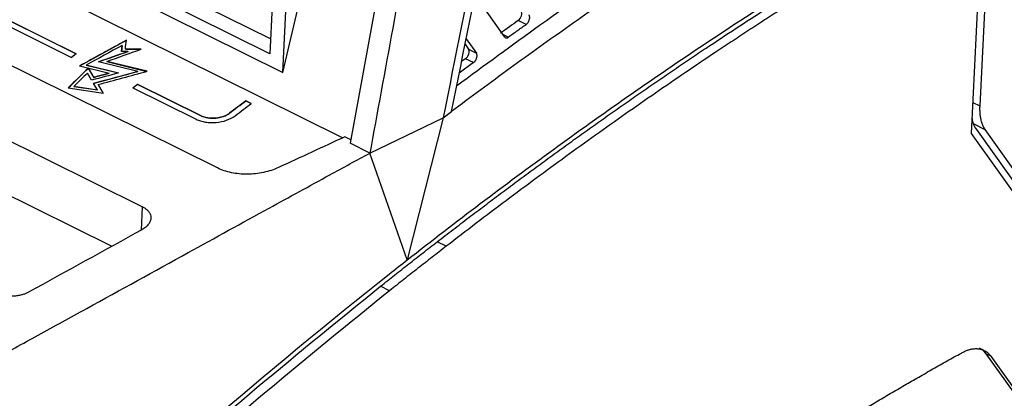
# Model space of a CAD drawing. Header units: millimetres. Extents: x -508 to 796, y -404 to 760.
# Tile 41 of 116: x 644 to 727, y -272 to -240. Entities that reach past the tile are written whole.
import ezdxf

# ---------------------------------------------------------------- set-up
doc = ezdxf.new("R2010")
doc.units = ezdxf.units.MM

msp = doc.modelspace()

# ---------------------------------------------------------------- linework, layer by layer
at = {"color": 7, "linetype": 'Continuous', "lineweight": 25}
for p, q in [((679.727, -207.894), (671.921, -250.744)), ((666.275, -244.81), (670.509, -226.804)), ((725.72, -227.708), (724.701, -247.604)), ((666.275, -244.81), (667.005, -228.87)), ((724.005, -249.917), (725.008, -229.325)), ((665.186, -243.235), (645.512, -233.486)), ((665.243, -242.002), (646.977, -232.951)), ((639.083, -234.312), (671.307, -250.28)), ((644.331, -233.936), (666.275, -244.81)), ((614.413, -236.205), (654.508, -256.073)), ((684.885, -241.841), (682.38, -238.303)), ((660.781, -252.808), (632.688, -238.887)), ((665.37, -239.229), (665.186, -243.235)), ((643.112, -240.853), (648.547, -243.546)), ((643.507, -240.552), (648.942, -243.245)), ((648.935, -243.251), (643.507, -240.561)), ((686.668, -240.794), (685.995, -240.461)), ((649.232, -244.262), (653.155, -242.113)), ((652.743, -243.039), (652.803, -242.537)), ((652.803, -242.546), (652.744, -243.039)), ((652.803, -242.546), (652.803, -242.537)), ((681.551, -242.433), (681.844, -242.861)), ((681.642, -241.978), (682.497, -243.184)), ((648.942, -243.245), (648.547, -243.546)), ((653.29, -243.04), (652.743, -243.039)), ((654.398, -242.854), (653.065, -242.852)), ((653.065, -242.86), (653.065, -242.852)), ((653.065, -242.86), (654.374, -242.863)), ((653.289, -243.048), (653.29, -243.04)), ((681.844, -242.861), (682.497, -243.185)), ((649.221, -244.259), (651.707, -244.864)), ((649.786, -244.19), (652.499, -244.85)), ((649.786, -244.199), (649.786, -244.19)), ((652.482, -244.855), (649.786, -244.199)), ((654.1, -244.727), (650.807, -243.925)), ((654.891, -244.713), (651.499, -243.887)), ((651.499, -243.896), (651.499, -243.887)), ((651.499, -243.896), (654.875, -244.718)), ((682.257, -243.986), (681.063, -244.865)), ((681.59, -243.655), (681.257, -243.901)), ((682.257, -243.986), (681.59, -243.655)), ((650.234, -245.459), (649.879, -244.857)), ((650.416, -245.211), (649.96, -244.44)), ((649.96, -244.448), (649.96, -244.44)), ((649.96, -244.448), (650.416, -245.219)), ((651.707, -244.872), (651.707, -244.864)), ((654.099, -244.735), (654.1, -244.727)), ((648.733, -245.988), (648.734, -245.98)), ((650.714, -246.279), (648.733, -245.988)), ((648.734, -245.98), (650.714, -246.271)), ((650.714, -246.271), (650.391, -245.723)), ((650.416, -245.219), (650.416, -245.211)), ((651.201, -246.538), (650.775, -245.819)), ((650.775, -245.827), (650.775, -245.819)), ((650.775, -245.827), (651.195, -246.538)), ((653.696, -246.098), (654.091, -245.797)), ((654.091, -245.806), (653.703, -246.101)), ((654.091, -245.797), (659.398, -248.426)), ((654.091, -245.806), (654.091, -245.797)), ((659.397, -248.435), (654.091, -245.806)), ((648.26, -246.107), (651.201, -246.538)), ((650.714, -246.279), (650.714, -246.271)), ((653.696, -246.098), (659.003, -248.727)), ((663.155, -247.193), (663.156, -247.185)), ((663.603, -247.415), (663.155, -247.193)), ((663.156, -247.185), (663.61, -247.409)), ((659.397, -248.435), (659.398, -248.426)), ((661.802, -248.221), (661.802, -248.213)), ((679.705, -248.617), (680.418, -248.083)), ((673.565, -251.559), (679.705, -248.618)), ((679.705, -248.618), (676.703, -260.508)), ((734.79, -265.016), (724.005, -249.917)), ((724.422, -249.6), (734.065, -263.1)), ((725.141, -249.59), (734.732, -263.165)), ((672.016, -250.47), (671.477, -250.202)), ((673.565, -251.559), (671.922, -250.745)), ((673.664, -251.015), (673.565, -251.559)), ((676.702, -260.508), (673.565, -251.559)), ((636.935, -251.933), (651.941, -259.37)), ((679.973, -259.367), (679.216, -258.992)), ((675.221, -263.092), (674.464, -262.717)), ((725.222, -268.377), (732.734, -278.894)), ((725.627, -268.578), (725.222, -268.377)), ((725.627, -268.578), (733.139, -279.095))]:
    msp.add_line(p, q, dxfattribs=at)
at = {"color": 250, "linetype": 'Continuous', "lineweight": 25}
for p, q in [((684.73, -241.622), (685.193, -241.852)), ((724.132, -247.322), (724.701, -247.604)), ((724.203, -249.125), (725.141, -249.59)), ((654.415, -258.009), (654.508, -256.073))]:
    msp.add_line(p, q, dxfattribs=at)
at = {"color": 7, "linetype": 'Continuous', "lineweight": 25}
for centre, start_param in [((685.975, -240.057), 3.922595), ((681.564, -243.255), 3.937726)]:
    msp.add_ellipse(centre, major_axis=(0.216, 0.451), ratio=0.546578, start_param=start_param, end_param=5.976521, dxfattribs=at)
for points, knots in [([(681.397, -208.722), (680.751, -212.246), (680.108, -215.77), (678.82, -222.819), (676.886, -233.392), (674.953, -243.966), (673.664, -251.015)], [0, 0, 0, 0, 0.25, 0.25, 0.5, 1, 1, 1, 1]), ([(680.853, -245.911), (683.167, -244.209), (688.505, -240.282), (696.859, -234.538), (705.889, -228.612), (714.951, -222.956), (720.993, -219.414), (724.05, -217.623)], [0, 0, 0, 0, 0.160664, 0.370713, 0.579461, 0.787251, 1, 1, 1, 1]), ([(725.565, -218.374), (725.014, -218.693), (723.915, -219.33), (722.268, -220.295), (720.628, -221.264), (718.994, -222.238), (717.366, -223.217), (715.745, -224.201), (714.13, -225.191), (712.522, -226.185), (710.92, -227.184), (709.324, -228.189), (707.735, -229.198), (706.152, -230.213), (704.575, -231.233), (702.67, -232.476), (700.44, -233.949), (697.886, -235.661), (695.347, -237.388), (692.823, -239.13), (690.313, -240.888), (687.818, -242.662), (685.338, -244.451), (682.873, -246.254), (681.234, -247.475), (680.418, -248.083)], [0, 0, 0, 0, 0.03671, 0.073264, 0.109664, 0.14591, 0.182003, 0.217944, 0.253732, 0.28937, 0.324857, 0.360195, 0.395384, 0.430425, 0.465319, 0.500067, 0.556898, 0.613401, 0.669577, 0.725431, 0.780966, 0.836187, 0.891097, 0.9457, 1, 1, 1, 1]), ([(676.704, -260.509), (680.782, -257.31), (684.866, -254.227), (693.041, -248.288), (697.136, -245.432), (705.317, -239.957), (709.408, -237.338), (717.576, -232.34), (721.652, -229.963), (725.719, -227.707)], [0, 0, 0, 0, 0.25, 0.25, 0.5, 0.5, 0.75, 0.75, 1, 1, 1, 1]), ([(679.216, -258.992), (679.658, -258.651), (680.541, -257.971), (681.867, -256.959), (683.192, -255.956), (684.518, -254.96), (685.844, -253.973), (687.17, -252.994), (688.497, -252.023), (689.823, -251.06), (691.15, -250.105), (692.477, -249.158), (693.804, -248.219), (695.131, -247.289), (696.459, -246.367), (697.786, -245.452), (699.114, -244.546), (700.442, -243.648), (702.162, -242.495), (704.273, -241.1), (706.775, -239.474), (709.276, -237.88), (711.776, -236.315), (714.274, -234.78), (716.77, -233.276), (719.266, -231.802), (721.76, -230.357), (723.421, -229.419), (724.251, -228.95)], [0, 0, 0, 0, 0.029454, 0.058902, 0.088345, 0.117784, 0.14722, 0.176652, 0.206083, 0.235513, 0.264942, 0.294372, 0.323802, 0.353235, 0.38267, 0.412108, 0.441551, 0.470998, 0.500451, 0.555977, 0.611487, 0.666985, 0.722475, 0.777964, 0.833456, 0.888956, 0.944469, 1, 1, 1, 1]), ([(725.008, -229.325), (724.568, -229.572), (723.689, -230.067), (722.369, -230.821), (721.049, -231.582), (719.729, -232.352), (718.408, -233.131), (717.086, -233.918), (715.765, -234.713), (714.443, -235.517), (713.12, -236.33), (711.797, -237.15), (710.474, -237.98), (709.151, -238.817), (707.826, -239.664), (706.502, -240.518), (705.177, -241.381), (703.852, -242.253), (702.132, -243.395), (700.018, -244.817), (697.511, -246.534), (695.003, -248.28), (692.497, -250.054), (689.99, -251.858), (687.485, -253.691), (684.98, -255.553), (682.476, -257.442), (680.807, -258.725), (679.973, -259.367)], [0, 0, 0, 0, 0.029401, 0.058796, 0.088186, 0.117572, 0.146954, 0.176334, 0.205712, 0.235089, 0.264465, 0.293842, 0.323219, 0.352599, 0.381981, 0.411366, 0.440756, 0.47015, 0.49955, 0.555177, 0.610786, 0.666384, 0.721975, 0.777563, 0.833155, 0.888755, 0.944368, 1, 1, 1, 1]), ([(686.668, -240.794), (686.682, -240.783), (686.71, -240.761), (686.753, -240.719), (686.795, -240.669), (686.836, -240.611), (686.873, -240.545), (686.907, -240.472), (686.939, -240.381), (686.963, -240.275), (686.968, -240.162), (686.953, -240.061), (686.926, -240.013), (686.912, -239.988)], [0, 0, 0, 0, 0.062649, 0.128283, 0.196906, 0.268519, 0.343124, 0.420723, 0.501317, 0.625966, 0.750628, 0.875306, 1, 1, 1, 1]), ([(686.668, -240.794), (686.422, -240.969), (685.931, -241.321), (685.439, -241.675), (685.193, -241.852)], [0, 0, 0, 0, 0.499419, 1, 1, 1, 1]), ([(684.885, -241.841), (684.894, -241.852), (684.911, -241.873), (684.941, -241.895), (684.974, -241.909), (685.01, -241.916), (685.046, -241.915), (685.084, -241.908), (685.121, -241.894), (685.157, -241.876), (685.182, -241.86), (685.193, -241.852)], [0, 0, 0, 0, 0.12321, 0.243391, 0.360546, 0.474674, 0.58578, 0.693863, 0.798925, 0.90097, 1, 1, 1, 1]), ([(682.257, -243.986), (682.271, -243.975), (682.3, -243.953), (682.342, -243.91), (682.383, -243.86), (682.423, -243.802), (682.461, -243.736), (682.493, -243.664), (682.522, -243.583), (682.544, -243.489), (682.555, -243.363), (682.539, -243.254), (682.507, -243.201), (682.497, -243.184)], [0, 0, 0, 0, 0.06303, 0.128894, 0.197594, 0.269132, 0.343511, 0.420732, 0.500795, 0.600088, 0.712497, 0.912384, 1, 1, 1, 1]), ([(724.701, -247.604), (724.699, -247.663), (724.694, -247.78), (724.694, -247.95), (724.7, -248.116), (724.712, -248.278), (724.729, -248.435), (724.752, -248.587), (724.783, -248.744), (724.836, -248.955), (724.923, -249.203), (725.032, -249.427), (725.112, -249.546), (725.141, -249.59)], [0, 0, 0, 0, 0.071442, 0.142876, 0.214309, 0.285742, 0.357177, 0.42861, 0.50004, 0.586747, 0.749448, 0.908847, 1, 1, 1, 1]), ([(659.003, -248.727), (659.118, -248.784), (659.242, -248.833), (659.504, -248.914), (659.644, -248.947), (659.931, -248.993), (660.078, -249.007), (660.378, -249.017), (660.531, -249.012), (660.981, -248.972), (661.279, -248.907), (661.814, -248.717), (662.058, -248.589), (662.256, -248.438)], [0, 0, 0, 0, 0.125, 0.125, 0.25, 0.25, 0.375, 0.375, 0.5, 0.5, 0.75, 0.75, 1, 1, 1, 1]), ([(661.802, -248.221), (661.729, -248.277), (661.648, -248.328), (661.473, -248.42), (661.378, -248.462), (661.179, -248.533), (661.076, -248.562), (660.862, -248.609), (660.75, -248.626), (660.417, -248.656), (660.19, -248.649), (659.767, -248.581), (659.568, -248.52), (659.397, -248.435)], [0, 0, 0, 0, 0.125, 0.125, 0.25, 0.25, 0.375, 0.375, 0.5, 0.5, 0.75, 0.75, 1, 1, 1, 1]), ([(659.398, -248.426), (659.483, -248.469), (659.574, -248.505), (659.768, -248.565), (659.871, -248.589), (660.084, -248.623), (660.192, -248.634), (660.414, -248.641), (660.527, -248.637), (660.86, -248.607), (661.08, -248.56), (661.476, -248.419), (661.655, -248.325), (661.802, -248.213)], [0, 0, 0, 0, 0.125, 0.125, 0.25, 0.25, 0.375, 0.375, 0.5, 0.5, 0.75, 0.75, 1, 1, 1, 1]), ([(724.066, -248.67), (724.075, -248.747), (724.12, -249.134), (724.287, -249.393), (724.422, -249.6)], [0, 0, 0, 0, 0.199964, 1, 1, 1, 1]), ([(626.072, -277.528), (626.974, -277.042), (628.855, -276.03), (631.79, -274.442), (634.954, -272.724), (638.347, -270.874), (641.969, -268.893), (645.819, -266.781), (651.297, -263.77), (657.756, -260.214), (664.549, -256.483), (669.628, -253.703), (672.443, -252.17), (673.565, -251.559)], [0, 0, 0, 0, 0.056956, 0.118735, 0.185339, 0.256768, 0.333021, 0.414099, 0.500001, 0.679159, 0.822208, 0.929154, 1, 1, 1, 1]), ([(665.9, -252.775), (665.517, -252.952), (665.103, -253.088), (664.214, -253.279), (663.758, -253.329), (663.066, -253.335), (662.837, -253.325), (662.39, -253.282), (662.171, -253.249), (661.743, -253.16), (661.535, -253.104), (661.143, -252.972), (660.957, -252.895), (660.781, -252.808)], [0, 0, 0, 0, 0.25, 0.25, 0.5, 0.5, 0.625, 0.625, 0.75, 0.75, 0.875, 0.875, 1, 1, 1, 1]), ([(654.508, -256.073), (654.544, -256.091), (654.617, -256.129), (654.716, -256.191), (654.807, -256.257), (654.889, -256.327), (654.963, -256.402), (655.069, -256.53), (655.174, -256.722), (655.216, -256.987), (655.167, -257.259), (655.045, -257.482), (654.904, -257.652), (654.774, -257.774), (654.625, -257.887), (654.511, -257.954), (654.453, -257.988)], [0, 0, 0, 0, 0.0419572, 0.0833666, 0.1244429, 0.165406, 0.2064777, 0.2478777, 0.3685821, 0.4894836, 0.6137888, 0.7395731, 0.8051707, 0.8698881, 0.9345542, 1, 1, 1, 1]), ([(674.464, -262.717), (674.86, -262.403), (675.651, -261.775), (676.839, -260.841), (678.028, -259.912), (678.82, -259.299), (679.216, -258.992)], [0, 0, 0, 0, 0.250003, 0.5, 0.749997, 1, 1, 1, 1]), ([(679.973, -259.367), (679.577, -259.674), (678.784, -260.287), (677.596, -261.216), (676.408, -262.15), (675.617, -262.778), (675.221, -263.092)], [0, 0, 0, 0, 0.250003, 0.5, 0.749997, 1, 1, 1, 1]), ([(644.953, -263.214), (644.916, -263.233), (644.843, -263.272), (644.726, -263.325), (644.604, -263.373), (644.479, -263.415), (644.286, -263.471), (644.019, -263.526), (643.675, -263.558), (643.329, -263.553), (643.026, -263.515), (642.772, -263.456), (642.562, -263.39), (642.437, -263.332), (642.375, -263.304)], [0, 0, 0, 0, 0.050346, 0.100234, 0.149899, 0.199577, 0.249503, 0.37193, 0.49403, 0.617941, 0.742127, 0.828577, 0.914111, 1, 1, 1, 1]), ([(644.684, -288.543), (647.715, -285.727), (654.163, -279.737), (664.1, -271.11), (671.015, -265.51), (674.464, -262.717)], [0, 0, 0, 0, 0.307757, 0.654669, 1, 1, 1, 1]), ([(675.221, -263.092), (671.771, -265.885), (664.856, -271.484), (654.706, -280.302), (648.045, -286.491), (644.801, -289.505)], [0, 0, 0, 0, 0.338031, 0.6776083, 1, 1, 1, 1]), ([(711.233, -275.309), (711.631, -275.063), (712.428, -274.572), (713.622, -273.846), (714.816, -273.126), (716.009, -272.415), (717.202, -271.712), (718.394, -271.017), (719.586, -270.33), (720.778, -269.65), (721.968, -268.978), (722.762, -268.537), (723.159, -268.317)], [0, 0, 0, 0, 0.100016, 0.200022, 0.300019, 0.400011, 0.5, 0.599989, 0.699981, 0.799978, 0.899984, 1, 1, 1, 1]), ([(723.159, -268.317), (723.207, -268.29), (723.305, -268.238), (723.449, -268.17), (723.592, -268.111), (723.732, -268.061), (723.87, -268.02), (724.006, -267.988), (724.14, -267.965), (724.271, -267.952), (724.401, -267.947), (724.597, -267.954), (724.85, -267.999), (725.111, -268.107), (725.319, -268.245), (725.485, -268.394), (725.58, -268.517), (725.627, -268.578)], [0, 0, 0, 0, 0.048476, 0.096567, 0.144366, 0.191969, 0.239473, 0.286975, 0.334572, 0.382362, 0.430439, 0.478899, 0.606435, 0.734103, 0.822757, 0.911187, 1, 1, 1, 1]), ([(724.666, -267.911), (724.688, -267.916), (724.922, -267.979), (725.079, -268.188), (725.222, -268.377)], [0, 0, 0, 0, 0.090654, 1, 1, 1, 1])]:
    msp.add_open_spline(points, degree=3, knots=knots, dxfattribs=at)
for points in [[(685.892, -217.801), (683.833, -228.075), (681.767, -238.345), (679.705, -248.618)], [(680.418, -248.083), (682.452, -237.945), (684.489, -227.809), (686.519, -217.669)], [(685.995, -240.461), (685.504, -240.812), (685.013, -241.165), (684.522, -241.519)], [(653.155, -242.105), (651.844, -242.821), (650.532, -243.54), (649.221, -244.259)], [(652.803, -242.537), (651.797, -243.087), (650.792, -243.638), (649.786, -244.19)], [(653.065, -242.852), (653.095, -242.603), (653.125, -242.354), (653.155, -242.105)], [(650.807, -243.925), (651.634, -243.63), (652.462, -243.335), (653.29, -243.04)], [(653.289, -243.048), (652.466, -243.341), (651.644, -243.635), (650.821, -243.929)], [(651.499, -243.887), (652.465, -243.543), (653.431, -243.198), (654.398, -242.854)], [(649.96, -244.44), (649.394, -244.995), (648.827, -245.551), (648.26, -246.107)], [(648.267, -246.108), (648.832, -245.554), (649.396, -245.001), (649.96, -244.448)], [(649.879, -244.857), (649.497, -245.231), (649.115, -245.606), (648.734, -245.98)], [(652.499, -244.85), (651.744, -245.053), (650.989, -245.256), (650.234, -245.459)], [(650.391, -245.723), (651.627, -245.391), (652.863, -245.058), (654.1, -244.727)], [(654.099, -244.735), (652.865, -245.067), (651.63, -245.398), (650.395, -245.731)], [(651.707, -244.864), (651.277, -244.979), (650.846, -245.095), (650.416, -245.211)], [(650.416, -245.219), (650.846, -245.104), (651.276, -244.988), (651.707, -244.872)], [(650.775, -245.819), (652.147, -245.45), (653.519, -245.081), (654.891, -244.713)], [(661.802, -248.213), (662.253, -247.87), (662.704, -247.527), (663.156, -247.185)], [(663.155, -247.193), (662.704, -247.536), (662.253, -247.878), (661.802, -248.221)], [(662.256, -248.438), (662.707, -248.095), (663.159, -247.752), (663.61, -247.409)], [(671.477, -250.202), (669.617, -251.057), (667.758, -251.915), (665.9, -252.775)], [(654.453, -257.988), (651.286, -259.729), (648.12, -261.473), (644.953, -263.214)], [(675.182, -261.705), (675.689, -261.304), (676.195, -260.905), (676.702, -260.508)], [(644.628, -288.099), (654.715, -278.637), (664.923, -269.82), (675.182, -261.705)]]:
    msp.add_open_spline(points, degree=3, dxfattribs=at)

doc.saveas('drawing.dxf')
